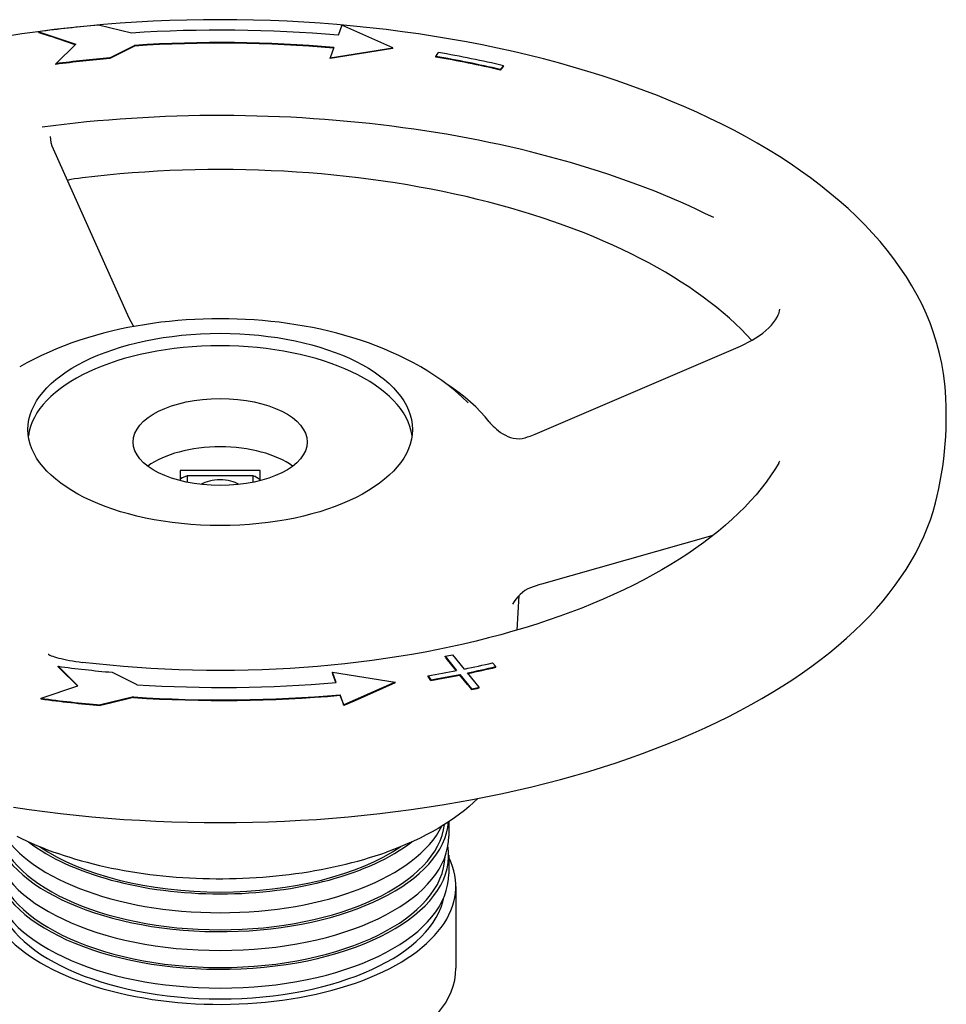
# Model space of a CAD drawing. Header units: millimetres. Extents: x 1102 to 3603, y 544 to 1472.
# Tile 14 of 17: x 1609 to 1737, y 987 to 1122. Entities that reach past the tile are written whole.
import ezdxf

# ---------------------------------------------------------------- set-up
doc = ezdxf.new("R2010")
doc.units = ezdxf.units.MM
doc.layers.add('DETAIL', color=2, linetype='Continuous')

msp = doc.modelspace()

# ---------------------------------------------------------------- linework, layer by layer
at = {"layer": 'DETAIL'}
for p, q in [((1624.8, 1120.58), (1620.26, 1121.68)), ((1653.8, 1121.68), (1653.3, 1120.27)), ((1660.84, 1118.56), (1653.8, 1121.68)), ((1612.04, 1120.77), (1617.12, 1119.04)), ((1612.04, 1120.68), (1612.04, 1120.77)), ((1612.04, 1120.68), (1613.62, 1120.14)), ((1617.05, 1118.97), (1613.62, 1120.14)), ((1617.12, 1119.04), (1614.4, 1116.35)), ((1621.85, 1117.18), (1625.25, 1118.88)), ((1625.25, 1118.8), (1621.85, 1117.09)), ((1625.25, 1118.8), (1625.25, 1118.88)), ((1652.71, 1118.59), (1652.21, 1117.18)), ((1652.21, 1117.18), (1660.84, 1118.56)), ((1660.84, 1118.47), (1652.21, 1117.09)), ((1660.84, 1118.47), (1660.84, 1118.56)), ((1621.85, 1117.09), (1621.85, 1117.18)), ((1652.21, 1117.09), (1652.21, 1117.18)), ((1666.75, 1117.37), (1667.12, 1117.91)), ((1666.75, 1117.28), (1666.75, 1117.37)), ((1614.4, 1116.27), (1614.4, 1116.35)), ((1676.1, 1116.09), (1675.62, 1115.57)), ((1676.1, 1116.01), (1675.62, 1115.49)), ((1675.62, 1115.49), (1675.62, 1115.57)), ((1676.1, 1116.01), (1676.1, 1116.09)), ((1614.01, 1104.61), (1624.45, 1081.32)), ((1625.02, 1080.34), (1625.18, 1080.15)), ((1680.48, 1065.31), (1708.75, 1077.44)), ((1631.54, 1060.3), (1631.54, 1058.89)), ((1642.54, 1060.3), (1631.54, 1060.3)), ((1642.54, 1058.89), (1642.54, 1060.3)), ((1631.73, 1059.3), (1632.54, 1059.6)), ((1632.54, 1059.6), (1641.53, 1059.6)), ((1632.54, 1058.66), (1632.54, 1059.6)), ((1641.53, 1059.6), (1641.86, 1059.48)), ((1641.53, 1059.6), (1641.53, 1058.66)), ((1642.53, 1058.89), (1642.53, 1059.03)), ((1704.97, 1051.32), (1681.34, 1044.63)), ((1677.96, 1038.29), (1678.25, 1043.08)), ((1668.05, 1034.69), (1669.64, 1032.72)), ((1668.05, 1034.6), (1668.05, 1034.69)), ((1668.05, 1034.6), (1668.19, 1034.43)), ((1669.58, 1032.71), (1668.19, 1034.43)), ((1670.7, 1032.93), (1669.11, 1034.9)), ((1617.42, 1030.62), (1614.7, 1033.31)), ((1614.7, 1033.22), (1614.7, 1033.31)), ((1614.97, 1032.96), (1614.7, 1033.22)), ((1617.35, 1030.6), (1614.97, 1032.96)), ((1675.05, 1033.26), (1674.56, 1033.78)), ((1675.05, 1033.17), (1675.05, 1033.26)), ((1622.15, 1032.48), (1625.55, 1030.78)), ((1652.51, 1032.48), (1661.14, 1031.1)), ((1653.01, 1031.08), (1652.51, 1032.48)), ((1652.51, 1032.4), (1652.51, 1032.48)), ((1652.57, 1032.23), (1652.51, 1032.4)), ((1652.98, 1031.07), (1652.57, 1032.23)), ((1665.69, 1031.99), (1666.06, 1031.45)), ((1665.69, 1031.9), (1665.69, 1031.99)), ((1666.06, 1031.36), (1665.69, 1031.9)), ((1666.06, 1031.36), (1666.06, 1031.45)), ((1670.07, 1032.19), (1671.68, 1030.2)), ((1670.07, 1032.1), (1670.07, 1032.19)), ((1671.12, 1030.8), (1670.07, 1032.1)), ((1672.74, 1030.41), (1671.13, 1032.4)), ((1612.34, 1028.89), (1617.42, 1030.62)), ((1661.14, 1031.1), (1654.1, 1027.98)), ((1661.14, 1031.01), (1655.51, 1028.52)), ((1661.14, 1031.01), (1661.14, 1031.1)), ((1671.12, 1030.8), (1671.68, 1030.11)), ((1671.68, 1030.11), (1671.68, 1030.2)), ((1672.74, 1030.33), (1672.74, 1030.41)), ((1612.34, 1028.81), (1612.34, 1028.89)), ((1625.1, 1029.08), (1620.56, 1027.98)), ((1625.1, 1028.99), (1621.9, 1028.22)), ((1625.1, 1028.99), (1625.1, 1029.08)), ((1654.1, 1027.98), (1653.6, 1029.39)), ((1653.6, 1029.3), (1653.6, 1029.39)), ((1653.93, 1028.37), (1653.6, 1029.3)), ((1621.9, 1028.22), (1620.56, 1027.89)), ((1620.56, 1027.89), (1620.56, 1027.98)), ((1654.1, 1027.89), (1653.93, 1028.37)), ((1655.51, 1028.52), (1654.1, 1027.89)), ((1654.1, 1027.89), (1654.1, 1027.98)), ((1668.54, 1011.86), (1668.54, 1009.89)), ((1668.54, 1007.29), (1668.54, 1004.7)), ((1669.54, 1002.96), (1669.54, 991.71))]:
    msp.add_line(p, q, dxfattribs=at)
at = {"layer": 'DETAIL', "flags": 128}
for points in [[(1736.92, 1072.26), (1736.75, 1073.66), (1736.52, 1075.05), (1736.22, 1076.43), (1735.85, 1077.8), (1735.43, 1079.15), (1734.94, 1080.5), (1734.39, 1081.83), (1733.79, 1083.15), (1733.13, 1084.45), (1732.41, 1085.73), (1731.63, 1086.99), (1730.8, 1088.24), (1729.92, 1089.46), (1728.99, 1090.67), (1728, 1091.85), (1726.97, 1093.02), (1725.89, 1094.16), (1724.76, 1095.29), (1723.59, 1096.39), (1722.37, 1097.48), (1721.1, 1098.54), (1719.79, 1099.59), (1718.44, 1100.61), (1717.05, 1101.61), (1715.61, 1102.6), (1714.14, 1103.56), (1712.62, 1104.5), (1711.07, 1105.42), (1709.47, 1106.31), (1707.84, 1107.19), (1706.18, 1108.04), (1704.47, 1108.87), (1702.74, 1109.68), (1700.97, 1110.46), (1699.16, 1111.22), (1697.33, 1111.96), (1695.46, 1112.68), (1693.56, 1113.37), (1691.64, 1114.04), (1689.68, 1114.68), (1687.7, 1115.3), (1685.69, 1115.9), (1683.66, 1116.47), (1681.6, 1117.02), (1679.52, 1117.54), (1677.41, 1118.03), (1675.29, 1118.5), (1673.14, 1118.95), (1670.98, 1119.36), (1668.8, 1119.76), (1666.6, 1120.12), (1664.39, 1120.46), (1662.16, 1120.77), (1659.92, 1121.06), (1657.66, 1121.32), (1655.4, 1121.55), (1653.12, 1121.76), (1650.84, 1121.93), (1648.55, 1122.08), (1646.26, 1122.21), (1643.96, 1122.3), (1641.65, 1122.37), (1639.35, 1122.41), (1637.04, 1122.43), (1634.73, 1122.41), (1632.42, 1122.37), (1630.12, 1122.3), (1627.82, 1122.21), (1625.52, 1122.08), (1623.23, 1121.93), (1620.95, 1121.76), (1618.68, 1121.55), (1616.41, 1121.32), (1614.16, 1121.06), (1611.92, 1120.77), (1609.69, 1120.46), (1607.48, 1120.12)], [(1705.07, 1095.15), (1703.96, 1095.69), (1702.84, 1096.23), (1701.69, 1096.76), (1700.53, 1097.28), (1699.35, 1097.79), (1698.15, 1098.29), (1696.94, 1098.78), (1695.71, 1099.26), (1694.46, 1099.73), (1693.2, 1100.19), (1691.92, 1100.64), (1690.63, 1101.08), (1689.32, 1101.51), (1688, 1101.93), (1686.67, 1102.34), (1685.32, 1102.73), (1683.96, 1103.12), (1682.58, 1103.5), (1681.2, 1103.86), (1679.8, 1104.21), (1678.39, 1104.56), (1676.96, 1104.89), (1675.53, 1105.21), (1674.09, 1105.51), (1672.63, 1105.81), (1671.17, 1106.09), (1669.7, 1106.37), (1668.22, 1106.63), (1666.73, 1106.87), (1665.23, 1107.11), (1663.73, 1107.33), (1662.21, 1107.54), (1660.69, 1107.74), (1659.17, 1107.93), (1657.64, 1108.1), (1656.1, 1108.26), (1654.56, 1108.41), (1653.01, 1108.55), (1651.46, 1108.67), (1649.9, 1108.78), (1648.34, 1108.88), (1646.78, 1108.97), (1645.21, 1109.04), (1643.65, 1109.1), (1642.08, 1109.15), (1640.51, 1109.18), (1638.94, 1109.21), (1637.36, 1109.22), (1635.79, 1109.21), (1634.22, 1109.2), (1632.65, 1109.17), (1631.08, 1109.12), (1629.51, 1109.07), (1627.95, 1109), (1626.38, 1108.92), (1624.82, 1108.83), (1623.27, 1108.72), (1621.71, 1108.6), (1620.16, 1108.47), (1618.62, 1108.33), (1617.08, 1108.17), (1615.54, 1108), (1614.02, 1107.82), (1612.49, 1107.63)], [(1613.61, 1106.35), (1613.64, 1105.93), (1613.71, 1105.49), (1613.83, 1105.05), (1614.01, 1104.61)], [(1618.06, 1100.64), (1617.5, 1100.56), (1616.96, 1100.48), (1616.44, 1100.38), (1615.95, 1100.28)], [(1710.32, 1078.22), (1709.6, 1078.99), (1708.85, 1079.76), (1708.06, 1080.52), (1707.24, 1081.27), (1706.39, 1082.01), (1705.51, 1082.74), (1704.59, 1083.47), (1703.64, 1084.19), (1702.65, 1084.89), (1701.64, 1085.59), (1700.59, 1086.27), (1699.52, 1086.95), (1698.41, 1087.61), (1697.28, 1088.27), (1696.11, 1088.91), (1694.92, 1089.53), (1693.7, 1090.15), (1692.46, 1090.75), (1691.18, 1091.34), (1689.88, 1091.92), (1688.56, 1092.48), (1687.21, 1093.03), (1685.84, 1093.56), (1684.44, 1094.08), (1683.02, 1094.58), (1681.58, 1095.07), (1680.12, 1095.54), (1678.64, 1096), (1677.13, 1096.44), (1675.61, 1096.86), (1674.07, 1097.27), (1672.51, 1097.66), (1670.94, 1098.04), (1669.35, 1098.4), (1667.74, 1098.74), (1666.12, 1099.06), (1664.49, 1099.36), (1662.84, 1099.65), (1661.18, 1099.92), (1659.51, 1100.17), (1657.82, 1100.41), (1656.13, 1100.62), (1654.43, 1100.82), (1652.72, 1101), (1651, 1101.16), (1649.28, 1101.3), (1647.55, 1101.42), (1645.81, 1101.53), (1644.08, 1101.61), (1642.33, 1101.68), (1640.59, 1101.73), (1638.84, 1101.76), (1637.1, 1101.77), (1635.35, 1101.76), (1633.6, 1101.73), (1631.86, 1101.68), (1630.11, 1101.62), (1628.38, 1101.53), (1626.64, 1101.43), (1624.91, 1101.31), (1623.19, 1101.17), (1621.47, 1101.01), (1619.76, 1100.83), (1618.06, 1100.64)], [(1708.75, 1077.44), (1709.3, 1077.69), (1709.84, 1077.96), (1710.37, 1078.25), (1710.88, 1078.57), (1711.37, 1078.9), (1711.83, 1079.24), (1712.26, 1079.6), (1712.66, 1079.96), (1713.02, 1080.33), (1713.33, 1080.7), (1713.6, 1081.06), (1713.82, 1081.41), (1713.98, 1081.74), (1714.09, 1082.04), (1714.15, 1082.31), (1714.17, 1082.53)], [(1671.21, 1069.63), (1670.33, 1070.46), (1669.43, 1071.25), (1668.51, 1071.99), (1667.58, 1072.69), (1666.62, 1073.35), (1665.66, 1073.98), (1664.68, 1074.57), (1663.68, 1075.13), (1662.67, 1075.65), (1661.66, 1076.15), (1660.63, 1076.62), (1659.58, 1077.07), (1658.53, 1077.49), (1657.47, 1077.88), (1656.39, 1078.25), (1655.31, 1078.6), (1654.22, 1078.92), (1653.12, 1079.22), (1652.01, 1079.49), (1650.89, 1079.75), (1649.76, 1079.99), (1648.63, 1080.2), (1647.49, 1080.39), (1646.34, 1080.57), (1645.19, 1080.72), (1644.04, 1080.85), (1642.88, 1080.96), (1641.71, 1081.05), (1640.55, 1081.12), (1639.38, 1081.17), (1638.21, 1081.2), (1637.04, 1081.21), (1635.87, 1081.2), (1634.7, 1081.17), (1633.53, 1081.12), (1632.36, 1081.05), (1631.2, 1080.96), (1630.04, 1080.85), (1628.88, 1080.72), (1627.73, 1080.57), (1626.59, 1080.39), (1625.45, 1080.2), (1624.31, 1079.99), (1623.19, 1079.75), (1622.07, 1079.5), (1620.96, 1079.22), (1619.86, 1078.92), (1618.76, 1078.6), (1617.68, 1078.25), (1616.61, 1077.88), (1615.54, 1077.49), (1614.49, 1077.07), (1613.45, 1076.62), (1612.42, 1076.15), (1611.4, 1075.65), (1610.39, 1075.13), (1609.4, 1074.57)], [(1624.45, 1081.32), (1624.71, 1080.82), (1625.02, 1080.34)], [(1674.13, 1067.01), (1673.55, 1067.71), (1672.93, 1068.39), (1672.26, 1069.07), (1671.55, 1069.72), (1670.79, 1070.36), (1669.99, 1070.98), (1669.15, 1071.58), (1668.27, 1072.17)], [(1735.64, 1055.82), (1735.89, 1056.82), (1736.11, 1057.82), (1736.31, 1058.82), (1736.49, 1059.84), (1736.65, 1060.86), (1736.79, 1061.89), (1736.9, 1062.92), (1737, 1063.95), (1737.07, 1064.99), (1737.11, 1066.03), (1737.14, 1067.07), (1737.14, 1068.11), (1737.12, 1069.15), (1737.08, 1070.19), (1737.01, 1071.23), (1736.92, 1072.26)], [(1674.13, 1067.01), (1674.27, 1066.83), (1674.45, 1066.63), (1674.66, 1066.42), (1674.88, 1066.2), (1675.14, 1065.98), (1675.41, 1065.76), (1675.7, 1065.55), (1676.01, 1065.34), (1676.35, 1065.16), (1676.7, 1064.99), (1677.07, 1064.85), (1677.45, 1064.75), (1677.85, 1064.68), (1678.26, 1064.67), (1678.67, 1064.7), (1679.07, 1064.8)], [(1679.07, 1064.8), (1679.42, 1064.91), (1679.78, 1065.03), (1680.48, 1065.31)], [(1714.06, 1061.3), (1713.51, 1060.42), (1712.92, 1059.54), (1712.29, 1058.67), (1711.62, 1057.8), (1710.91, 1056.94), (1710.15, 1056.09), (1709.35, 1055.24), (1708.51, 1054.4), (1707.63, 1053.57), (1706.71, 1052.75), (1705.74, 1051.94), (1704.74, 1051.14), (1703.7, 1050.35), (1702.62, 1049.58), (1701.5, 1048.81), (1700.35, 1048.06), (1699.16, 1047.32), (1697.93, 1046.6), (1696.67, 1045.89), (1695.37, 1045.19), (1694.04, 1044.51), (1692.67, 1043.84), (1691.28, 1043.19), (1689.85, 1042.56), (1688.39, 1041.94), (1686.91, 1041.34), (1685.39, 1040.76), (1683.84, 1040.2), (1682.27, 1039.65), (1680.67, 1039.13), (1679.05, 1038.62), (1677.4, 1038.13), (1675.73, 1037.66), (1674.04, 1037.21), (1672.33, 1036.78), (1670.59, 1036.37), (1668.84, 1035.99), (1667.07, 1035.62), (1665.28, 1035.27), (1663.47, 1034.95), (1661.65, 1034.64), (1659.82, 1034.36), (1657.97, 1034.1), (1656.11, 1033.87), (1654.24, 1033.65), (1652.36, 1033.46), (1650.47, 1033.29), (1648.57, 1033.14), (1646.67, 1033.01), (1644.76, 1032.91), (1642.84, 1032.83), (1640.92, 1032.77), (1639, 1032.74), (1637.08, 1032.72), (1635.16, 1032.74), (1633.24, 1032.77), (1631.33, 1032.83), (1629.41, 1032.91), (1627.5, 1033.01), (1625.6, 1033.13), (1623.7, 1033.28), (1621.81, 1033.45), (1619.93, 1033.64), (1618.06, 1033.85)], [(1714.06, 1061.3), (1714.12, 1061.42), (1714.15, 1061.51), (1714.17, 1061.57), (1714.17, 1061.58)], [(1642.53, 1059.03), (1642.5, 1059.05), (1642.47, 1059.07), (1642.44, 1059.09), (1642.42, 1059.11), (1642.39, 1059.13), (1642.36, 1059.15), (1642.33, 1059.16), (1642.3, 1059.18), (1642.27, 1059.2), (1642.25, 1059.22), (1642.22, 1059.24), (1642.19, 1059.26), (1642.16, 1059.28), (1642.13, 1059.3), (1642.11, 1059.31), (1642.08, 1059.33), (1642.05, 1059.35), (1642.02, 1059.37), (1642, 1059.39), (1641.97, 1059.41), (1641.94, 1059.42), (1641.91, 1059.44), (1641.89, 1059.46), (1641.86, 1059.48)], [(1608.57, 1013.87), (1610.7, 1013.56), (1612.85, 1013.27), (1615.01, 1013.01), (1617.18, 1012.77), (1619.36, 1012.56), (1621.55, 1012.38), (1623.75, 1012.21), (1625.96, 1012.08), (1628.17, 1011.96), (1630.38, 1011.88), (1632.6, 1011.81), (1634.82, 1011.78), (1637.04, 1011.76), (1639.26, 1011.78), (1641.48, 1011.81), (1643.7, 1011.88), (1645.91, 1011.96), (1648.12, 1012.08), (1650.32, 1012.21), (1652.52, 1012.38), (1654.71, 1012.56), (1656.89, 1012.77), (1659.06, 1013.01), (1661.22, 1013.27), (1663.37, 1013.56), (1665.51, 1013.87), (1667.63, 1014.2), (1669.74, 1014.56), (1671.82, 1014.94), (1673.9, 1015.34), (1675.95, 1015.77), (1677.99, 1016.22), (1680, 1016.69), (1682, 1017.19), (1683.97, 1017.71), (1685.91, 1018.25), (1687.84, 1018.82), (1689.73, 1019.4), (1691.61, 1020.01), (1693.45, 1020.64), (1695.27, 1021.29), (1697.06, 1021.96), (1698.82, 1022.65), (1700.54, 1023.36), (1702.24, 1024.09), (1703.91, 1024.84), (1705.54, 1025.61), (1707.14, 1026.39), (1708.7, 1027.2), (1710.23, 1028.02), (1711.72, 1028.86), (1713.17, 1029.72), (1714.59, 1030.6), (1715.97, 1031.49), (1717.31, 1032.4), (1718.61, 1033.33), (1719.87, 1034.27), (1721.09, 1035.23), (1722.26, 1036.2), (1723.4, 1037.19), (1724.49, 1038.19), (1725.54, 1039.2), (1726.54, 1040.23), (1727.5, 1041.28), (1728.42, 1042.33), (1729.28, 1043.4), (1730.11, 1044.48), (1730.88, 1045.57), (1731.61, 1046.67), (1732.29, 1047.79), (1732.92, 1048.91), (1733.5, 1050.04), (1734.03, 1051.18), (1734.51, 1052.33), (1734.94, 1053.49), (1735.32, 1054.65), (1735.64, 1055.82)], [(1679.82, 1044.13), (1679.43, 1043.96), (1679.05, 1043.74), (1678.71, 1043.49), (1678.38, 1043.21), (1678.08, 1042.9), (1677.81, 1042.57), (1677.56, 1042.22), (1677.35, 1041.86)], [(1681.34, 1044.63), (1680.97, 1044.52), (1680.58, 1044.4), (1680.2, 1044.27), (1679.82, 1044.13)], [(1613.33, 1034.98), (1613.36, 1034.96), (1613.44, 1034.91), (1613.57, 1034.85), (1613.75, 1034.77), (1613.96, 1034.69), (1614.2, 1034.61), (1614.48, 1034.53), (1614.79, 1034.44), (1615.12, 1034.36), (1615.48, 1034.28), (1615.87, 1034.2), (1616.27, 1034.12), (1616.7, 1034.05), (1617.14, 1033.98), (1617.59, 1033.91), (1618.06, 1033.85)], [(1672.54, 1015.07), (1671.96, 1014.52), (1671.35, 1013.98), (1670.72, 1013.44), (1670.05, 1012.92), (1669.35, 1012.42), (1668.62, 1011.92), (1667.87, 1011.44), (1667.09, 1010.97), (1666.28, 1010.51), (1665.44, 1010.06), (1664.59, 1009.63), (1663.7, 1009.22), (1662.8, 1008.82), (1661.87, 1008.43), (1660.92, 1008.06), (1659.95, 1007.7)], [(1608.99, 1009.88), (1609.66, 1009.55), (1610.35, 1009.23), (1611.05, 1008.92), (1611.76, 1008.61), (1612.49, 1008.32), (1613.22, 1008.03), (1613.97, 1007.75), (1614.74, 1007.49), (1615.51, 1007.23), (1616.3, 1006.98), (1617.09, 1006.74), (1617.9, 1006.51), (1618.72, 1006.29), (1619.55, 1006.08), (1620.38, 1005.87), (1621.23, 1005.68), (1622.08, 1005.5), (1622.94, 1005.33), (1623.81, 1005.17), (1624.68, 1005.02), (1625.57, 1004.88), (1626.45, 1004.75), (1627.35, 1004.63), (1628.25, 1004.52), (1629.15, 1004.42), (1630.06, 1004.34), (1630.97, 1004.26), (1631.88, 1004.2), (1632.8, 1004.14), (1633.72, 1004.1), (1634.64, 1004.06), (1635.56, 1004.04), (1636.48, 1004.03), (1637.41, 1004.03), (1638.33, 1004.04), (1639.25, 1004.06), (1640.17, 1004.09), (1641.09, 1004.13), (1642.01, 1004.18), (1642.92, 1004.25), (1643.83, 1004.32), (1644.74, 1004.41), (1645.65, 1004.5), (1646.55, 1004.61), (1647.44, 1004.73), (1648.33, 1004.85), (1649.21, 1004.99), (1650.09, 1005.14), (1650.96, 1005.3), (1651.82, 1005.47), (1652.68, 1005.65), (1653.52, 1005.83), (1654.36, 1006.03), (1655.19, 1006.24), (1656.01, 1006.46), (1656.82, 1006.69), (1657.62, 1006.93), (1658.4, 1007.17), (1659.18, 1007.43), (1659.95, 1007.7)]]:
    msp.add_lwpolyline(points, dxfattribs=at)
at = {"layer": 'DETAIL'}
for centre, major_axis, ratio, start_param, end_param in [((1637.03, 1074.13), (-96.57, 0), 0.5, 4.886922, 4.974188), ((1637.03, 1074.13), (-93.71, 0), 0.5, 4.537856, 4.843289), ((1637.03, 1074.13), (90.29, 0), 0.5, 1.396263, 1.701696), ((1637.03, 1074.04), (-90.29, 0), 0.5, 4.538189, 4.843289), ((1637.03, 1074.13), (87.43, 0), 0.5, 1.745329, 1.832596), ((1637.03, 1074.04), (-87.43, 0), 0.5, 4.886922, 4.974188), ((1636.98, 1074.14), (-91.43, 0), 0.5, 4.276057, 4.380776), ((1636.98, 1074.06), (-91.43, 0), 0.5, 4.276057, 4.380776), ((1636.98, 1074.14), (92.57, 0), 0.5, 1.134464, 1.239184), ((1637.04, 1064.22), (26.5, 0), 0.5, 0.065407, 3.076186), ((1637.04, 1057.55), (-12, 0), 0.5, 3.730797, 5.693981), ((1637.04, 1061.25), (-7.24, -7.24), 0.267949, 5.236651, 5.273802), ((1637.03, 1057.35), (3.32, 0), 0.5, 0.659731, 2.480799), ((1635.92, 1075.21), (-87.17, 0), 0.5, 1.948214, 1.961324), ((1637.33, 1075.53), (87.43, 0), 0.5, 4.45059, 4.537856), ((1635.92, 1075.21), (-91.43, 0), 0.5, 1.961019, 2.007129), ((1635.92, 1075.21), (92.57, 0), 0.5, 5.102534, 5.148721), ((1635.92, 1075.12), (-92.57, 0), 0.5, 1.961643, 2.007129), ((1635.92, 1075.21), (-91.43, 0), 0.5, 1.902409, 1.948519), ((1635.92, 1075.21), (92.57, 0), 0.5, 5.044002, 5.090189), ((1635.92, 1075.12), (-92.57, 0), 0.5, 1.902409, 1.948596), ((1637.33, 1075.53), (90.29, 0), 0.5, 4.581489, 4.886922), ((1635.92, 1075.21), (96.87, 0), 0.5, 5.090462, 5.102261), ((1635.92, 1075.12), (96.87, 0), 0.5, 5.090462, 5.102261), ((1637.33, 1075.53), (-96.57, 0), 0.5, 1.308997, 1.396263), ((1637.33, 1075.45), (-96.57, 0), 0.5, 1.308997, 1.396263), ((1637.33, 1075.53), (-93.71, 0), 0.5, 1.439897, 1.745329), ((1637.33, 1075.45), (-93.71, 0), 0.5, 1.439897, 1.745329), ((1637.04, 1012.49), (31.5, 0), 0.5, 3.242447, 6.242304), ((1637.04, 1012.49), (31, 0), 0.5, 3.205342, 6.219436), ((1637.04, 1015.09), (31.5, 0), 0.5, 3.386591, 6.038346), ((1637.04, 1009.89), (31.5, 0), 0.5, 3.242447, 6.283185), ((1637.04, 1007.29), (31.5, 0), 0.5, 3.242447, 6.365758), ((1637.04, 1017.69), (-31.5, 0), 0.5, 0.576584, 2.565046), ((1637.04, 1017.69), (-31, 0), 0.5, 0.637636, 2.503968), ((1637.04, 1007.29), (31, 0), 0.5, 3.154785, 6.269993), ((1637.04, 1002.96), (32.5, 0), 0.5, 2.905707, 6.531895), ((1637.04, 1004.7), (31.5, 0), 0.5, 3.242447, 6.283185), ((1637.04, 1002.96), (-31, 0), 0.5, 0.089749, 3.051843), ((1637.04, 991.71), (32.5, 0), 0.5, 3.141593, 6.283185)]:
    msp.add_ellipse(centre, major_axis=major_axis, ratio=ratio, start_param=start_param, end_param=end_param, dxfattribs=at)
for centre, major_axis in [((1637.04, 1065.95), (26.5, 0)), ((1637.04, 1064.22), (12, 0))]:
    msp.add_ellipse(centre, major_axis=major_axis, ratio=0.5, dxfattribs=at)

doc.saveas('drawing.dxf')
